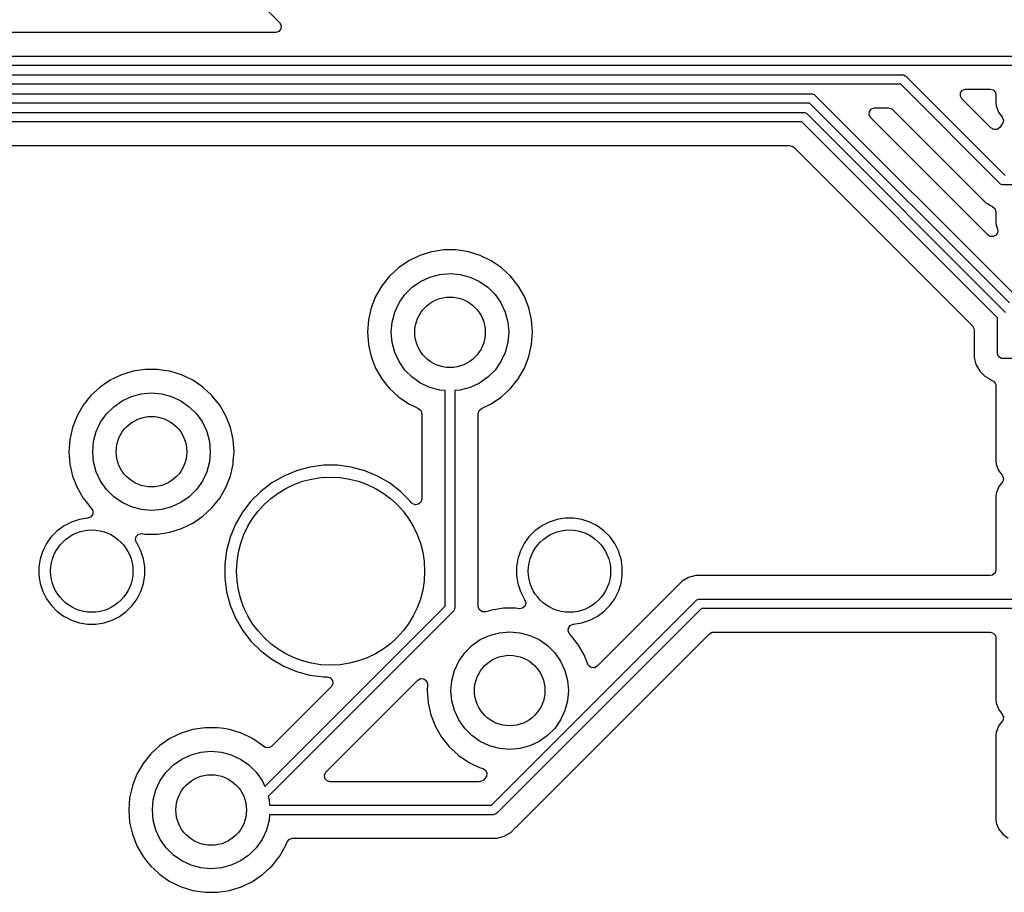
# Model space of a CAD drawing. Extents: x 98 to 223, y -135 to -41.
# Tile 14 of 22: x 177 to 198, y -102 to -84. Entities that reach past the tile are written whole.
import ezdxf

# ---------------------------------------------------------------- set-up
doc = ezdxf.new("R2010")
doc.units = 0
doc.layers.add('BLACK', color=7, linetype='CONTINUOUS')

msp = doc.modelspace()

# ---------------------------------------------------------------- linework, layer by layer
at = {"layer": 'BLACK', "linetype": 'CONTINUOUS'}
for p, q in [((181.457895, -83.24713), (182.112334, -83.901569)), ((182.112334, -83.901569), (182.145819, -83.962892)), ((182.145819, -83.962892), (182.140835, -84.032584)), ((182.024653, -84.11325), (153.593847, -84.11325)), ((182.033499, -84.112934), (182.024653, -84.11325)), ((182.098963, -84.088517), (182.033499, -84.112934)), ((182.140835, -84.032584), (182.098963, -84.088517)), ((153.335172, -84.61375), (197.85125, -84.61375)), ((197.85125, -84.81375), (153.29375, -84.81375)), ((153.169486, -85.01375), (195.365625, -85.01375)), ((195.365625, -85.01375), (195.385134, -85.015671)), ((195.385134, -85.015671), (195.421182, -85.030603)), ((195.421182, -85.030603), (195.436336, -85.043039)), ((195.324203, -85.21375), (153.128064, -85.21375)), ((197.434914, -87.324461), (195.324203, -85.21375)), ((195.436336, -85.043039), (197.547047, -87.15375)), ((152.944546, -85.41375), (193.4275, -85.41375)), ((193.4275, -85.41375), (193.447009, -85.415671)), ((193.447009, -85.415671), (193.483057, -85.430603)), ((193.483057, -85.430603), (193.498211, -85.443039)), ((193.498211, -85.443039), (197.748922, -89.69375)), ((196.593556, -85.464608), (196.59854, -85.394916)), ((196.59854, -85.394916), (196.640412, -85.338983)), ((196.640412, -85.338983), (196.705876, -85.314566)), ((196.705876, -85.314566), (196.714722, -85.31425)), ((196.714722, -85.31425), (197.226751, -85.31425)), ((197.226751, -85.31425), (197.29379, -85.333935)), ((197.29379, -85.333935), (197.339545, -85.386739)), ((197.339545, -85.386739), (197.350751, -85.43825)), ((197.350751, -85.43825), (197.350751, -85.611626)), ((193.386078, -85.61375), (152.903125, -85.61375)), ((197.636789, -89.864461), (193.386078, -85.61375)), ((196.627041, -85.525931), (196.593556, -85.464608)), ((197.24422, -86.14311), (196.627041, -85.525931)), ((197.350751, -85.611626), (197.357158, -85.671233)), ((168.88, -85.81375), (193.261814, -85.81375)), ((193.261814, -85.81375), (193.281323, -85.815671)), ((193.281323, -85.815671), (193.317371, -85.830603)), ((193.317371, -85.830603), (193.332525, -85.843039)), ((193.332525, -85.843039), (197.555711, -90.066225)), ((194.655431, -85.864608), (194.660415, -85.794916)), ((194.688916, -85.925931), (194.655431, -85.864608)), ((194.660415, -85.794916), (194.702287, -85.738983)), ((194.702287, -85.738983), (194.767751, -85.714566)), ((194.767751, -85.714566), (194.776597, -85.71425)), ((194.776597, -85.71425), (195.065528, -85.71425)), ((195.065528, -85.71425), (195.132567, -85.733935)), ((195.132567, -85.733935), (195.153209, -85.750569)), ((195.153209, -85.750569), (197.020764, -87.618124)), ((197.357158, -85.671233), (197.407452, -85.806078)), ((197.407452, -85.806078), (197.407453, -85.80608)), ((197.407453, -85.80608), (197.484828, -85.909439)), ((193.220392, -86.01375), (168.921422, -86.01375)), ((197.385, -90.178358), (193.220392, -86.01375)), ((197.181885, -88.4189), (194.688916, -85.925931)), ((197.484827, -86.058062), (197.431167, -86.129741)), ((197.494394, -86.043176), (197.484827, -86.058062)), ((197.484828, -85.909439), (197.509245, -85.974903)), ((197.509245, -85.974903), (197.494394, -86.043176)), ((197.305541, -86.176595), (197.24422, -86.14311)), ((197.375233, -86.171611), (197.305541, -86.176595)), ((197.431167, -86.129741), (197.375233, -86.171611)), ((169.180097, -86.51425), (192.961717, -86.51425)), ((192.961717, -86.51425), (193.028756, -86.533935)), ((193.028756, -86.533935), (193.049398, -86.550569)), ((193.049398, -86.550569), (196.848181, -90.349352)), ((197.450068, -87.336897), (197.434914, -87.324461)), ((197.486116, -87.351829), (197.450068, -87.336897)), ((197.505625, -87.35375), (197.486116, -87.351829)), ((197.85125, -87.35375), (197.505625, -87.35375)), ((197.020764, -87.618124), (197.020774, -87.618135)), ((197.020774, -87.618135), (197.025104, -87.622465)), ((197.025104, -87.622465), (197.025105, -87.622466)), ((197.025105, -87.622466), (197.136909, -87.73427)), ((197.136909, -87.73427), (197.1683, -87.752393)), ((197.1683, -87.752393), (197.22372, -87.784389)), ((197.22372, -87.784389), (197.223722, -87.784391)), ((197.223722, -87.784391), (197.273833, -87.813323)), ((197.273833, -87.813323), (197.27384, -87.813327)), ((197.27384, -87.813327), (197.273847, -87.813328)), ((197.273847, -87.813328), (197.274201, -87.813476)), ((197.274201, -87.813476), (197.274463, -87.813687)), ((197.274463, -87.813687), (197.280878, -87.817391)), ((197.280878, -87.817391), (197.2803, -87.818391)), ((197.2803, -87.818391), (197.328605, -87.857317)), ((197.328605, -87.857317), (197.350671, -87.923611)), ((197.350671, -87.923611), (197.35075, -87.928037)), ((197.35075, -87.928037), (197.35075, -88.151619)), ((197.35075, -88.151619), (197.350751, -88.151626)), ((197.350751, -88.151626), (197.357159, -88.211234)), ((197.357159, -88.211234), (197.385748, -88.287887)), ((197.390732, -88.357578), (197.357246, -88.418901)), ((197.385748, -88.287887), (197.390732, -88.357578)), ((197.226231, -88.4474), (197.181885, -88.4189)), ((197.295923, -88.452385), (197.226231, -88.4474)), ((197.357246, -88.418901), (197.295923, -88.452385)), ((185.346876, -88.776106), (185.096173, -88.853438)), ((185.346882, -88.776105), (185.346876, -88.776106)), ((185.346885, -88.776104), (185.346882, -88.776105)), ((185.444747, -88.761353), (185.346885, -88.776104)), ((185.606312, -88.737), (185.444747, -88.761353)), ((185.606318, -88.737), (185.606312, -88.737)), ((185.868682, -88.737), (185.606318, -88.737)), ((185.868687, -88.737), (185.868682, -88.737)), ((186.003323, -88.757294), (185.868687, -88.737)), ((186.128115, -88.776104), (186.003323, -88.757294)), ((186.128119, -88.776105), (186.128115, -88.776104)), ((186.128123, -88.776106), (186.128119, -88.776105)), ((186.378827, -88.853438), (186.128123, -88.776106)), ((184.859802, -88.967268), (184.64302, -89.115067)), ((184.859803, -88.967267), (184.859802, -88.967268)), ((185.096173, -88.853438), (184.859803, -88.967267)), ((186.615196, -88.967267), (186.378825, -88.853438)), ((186.378825, -88.853438), (186.378827, -88.853438)), ((186.615197, -88.967268), (186.615196, -88.967267)), ((186.6152, -88.96727), (186.615197, -88.967268)), ((186.615204, -88.967272), (186.6152, -88.96727)), ((186.802703, -89.095107), (186.615204, -88.967272)), ((184.64302, -89.115067), (184.450698, -89.293514)), ((186.831979, -89.115067), (186.802703, -89.095107)), ((187.024301, -89.293514), (186.831979, -89.115067)), ((184.450698, -89.293514), (184.287114, -89.498643)), ((184.934015, -89.529944), (185.1125, -89.404968)), ((185.1125, -89.404968), (185.309975, -89.312884)), ((185.309975, -89.312884), (185.52044, -89.25649)), ((185.52044, -89.25649), (185.7375, -89.2375)), ((185.7375, -89.2375), (185.95456, -89.25649)), ((185.95456, -89.25649), (186.165025, -89.312884)), ((186.165025, -89.312884), (186.3625, -89.404968)), ((186.3625, -89.404968), (186.540985, -89.529944)), ((187.024304, -89.293518), (187.024301, -89.293514)), ((187.024305, -89.293519), (187.024304, -89.293518)), ((187.187886, -89.498643), (187.024305, -89.293519)), ((184.287114, -89.498643), (184.155932, -89.725856)), ((184.779944, -89.684015), (184.934015, -89.529944)), ((186.540985, -89.529944), (186.695056, -89.684015)), ((187.319068, -89.725857), (187.187886, -89.498643)), ((184.155932, -89.725856), (184.060082, -89.970078)), ((184.654968, -89.8625), (184.779944, -89.684015)), ((186.695056, -89.684015), (186.820032, -89.8625)), ((187.41492, -89.970084), (187.319068, -89.725857)), ((184.060076, -89.970097), (184.001697, -90.225874)), ((184.060082, -89.970078), (184.060076, -89.970097)), ((184.562884, -90.059975), (184.654968, -89.8625)), ((186.820032, -89.8625), (186.912116, -90.059975)), ((187.473302, -90.22587), (187.41492, -89.970084)), ((184.001696, -90.225879), (183.982092, -90.487495)), ((184.001697, -90.225874), (184.001696, -90.225879)), ((184.50649, -90.27044), (184.562884, -90.059975)), ((186.912116, -90.059975), (186.96851, -90.27044)), ((187.473302, -90.225874), (187.473302, -90.22587)), ((187.473303, -90.225879), (187.473302, -90.225874)), ((187.492908, -90.487495), (187.473303, -90.225879)), ((197.385, -90.94375), (197.385, -90.178358)), ((184.4875, -90.4875), (184.50649, -90.27044)), ((186.96851, -90.27044), (186.9875, -90.4875)), ((196.848181, -90.349352), (196.881666, -90.410675)), ((196.881666, -90.410675), (196.8845, -90.437033)), ((196.8845, -90.437033), (196.8845, -90.864693)), ((183.982092, -90.487495), (183.982092, -90.487504)), ((183.982092, -90.487504), (184.001696, -90.74912)), ((184.50649, -90.70456), (184.4875, -90.4875)), ((186.9875, -90.4875), (186.96851, -90.70456)), ((187.473693, -90.743919), (187.492908, -90.487504)), ((187.492908, -90.487504), (187.492908, -90.487495)), ((184.001696, -90.74912), (184.001697, -90.749125)), ((184.001697, -90.749125), (184.001697, -90.749129)), ((184.001697, -90.749129), (184.001698, -90.74913)), ((184.001698, -90.74913), (184.010414, -90.787318)), ((184.010414, -90.787318), (184.060076, -91.004902)), ((184.562884, -90.915025), (184.50649, -90.70456)), ((186.96851, -90.70456), (186.912116, -90.915025)), ((187.41492, -91.004916), (187.473302, -90.74913)), ((187.473302, -90.74913), (187.473693, -90.743919)), ((196.8845, -90.864693), (196.8845, -91.022807)), ((184.060076, -91.004902), (184.060078, -91.004911)), ((184.060078, -91.004911), (184.06008, -91.004916)), ((184.06008, -91.004916), (184.155932, -91.249143)), ((184.654968, -91.1125), (184.562884, -90.915025)), ((186.912116, -90.915025), (186.820032, -91.1125)), ((187.319068, -91.249143), (187.41492, -91.004916)), ((196.8845, -91.022807), (196.922245, -91.163671)), ((197.386921, -90.963259), (197.385, -90.94375)), ((197.401853, -90.999307), (197.386921, -90.963259)), ((197.429443, -91.026897), (197.401853, -90.999307)), ((197.465491, -91.041829), (197.429443, -91.026897)), ((197.485, -91.04375), (197.465491, -91.041829)), ((198.250392, -91.04375), (197.485, -91.04375)), ((178.996876, -91.316106), (178.746173, -91.393438)), ((178.996882, -91.316105), (178.996876, -91.316106)), ((178.996885, -91.316104), (178.996882, -91.316105)), ((179.094747, -91.301353), (178.996885, -91.316104)), ((179.256312, -91.277), (179.094747, -91.301353)), ((179.256318, -91.277), (179.256312, -91.277)), ((179.518682, -91.277), (179.256318, -91.277)), ((179.518687, -91.277), (179.518682, -91.277)), ((179.653323, -91.297294), (179.518687, -91.277)), ((179.778115, -91.316104), (179.653323, -91.297294)), ((179.778119, -91.316105), (179.778115, -91.316104)), ((179.778123, -91.316106), (179.778119, -91.316105)), ((180.028827, -91.393438), (179.778123, -91.316106)), ((184.155932, -91.249143), (184.287114, -91.476357)), ((184.779944, -91.290985), (184.654968, -91.1125)), ((184.934015, -91.445056), (184.779944, -91.290985)), ((186.695056, -91.290985), (186.540985, -91.445056)), ((186.820032, -91.1125), (186.695056, -91.290985)), ((187.187886, -91.476357), (187.319068, -91.249143)), ((196.922245, -91.163671), (196.925423, -91.175533)), ((196.925423, -91.175533), (196.925426, -91.17554)), ((196.925426, -91.17554), (197.004475, -91.312459)), ((197.004475, -91.312459), (197.004479, -91.312464)), ((197.004479, -91.312464), (197.00448, -91.312466)), ((197.00448, -91.312466), (197.116284, -91.42427)), ((178.509802, -91.507268), (178.29302, -91.655067)), ((178.509803, -91.507267), (178.509802, -91.507268)), ((178.746173, -91.393438), (178.509803, -91.507267)), ((180.265196, -91.507267), (180.028825, -91.393438)), ((180.028825, -91.393438), (180.028827, -91.393438)), ((180.265197, -91.507268), (180.265196, -91.507267)), ((180.2652, -91.50727), (180.265197, -91.507268)), ((180.265204, -91.507272), (180.2652, -91.50727)), ((180.452703, -91.635107), (180.265204, -91.507272)), ((184.287114, -91.476357), (184.38894, -91.604043)), ((185.1125, -91.570032), (184.934015, -91.445056)), ((186.540985, -91.445056), (186.3625, -91.570032)), ((187.024305, -91.681481), (187.187886, -91.476357)), ((197.116284, -91.42427), (197.116286, -91.424271)), ((197.116286, -91.424271), (197.11629, -91.424274)), ((197.11629, -91.424274), (197.21484, -91.481171)), ((197.21484, -91.481171), (197.253216, -91.503327)), ((197.253216, -91.503327), (197.258842, -91.504834)), ((197.258842, -91.504834), (197.318502, -91.541196)), ((178.29302, -91.655067), (178.100698, -91.833514)), ((180.481979, -91.655067), (180.452703, -91.635107)), ((180.674301, -91.833514), (180.481979, -91.655067)), ((184.38894, -91.604043), (184.450698, -91.681485)), ((184.450698, -91.681485), (184.627969, -91.845967)), ((185.309975, -91.662116), (185.1125, -91.570032)), ((185.52044, -91.71851), (185.309975, -91.662116)), ((185.6375, -91.728751), (185.52044, -91.71851)), ((185.6375, -96.30948), (185.6375, -91.728751)), ((185.95456, -91.71851), (185.8375, -91.728751)), ((185.8375, -91.728751), (185.8375, -96.350902)), ((186.165025, -91.662116), (185.95456, -91.71851)), ((186.3625, -91.570032), (186.165025, -91.662116)), ((186.831979, -91.859933), (187.024305, -91.681481)), ((197.318502, -91.541196), (197.349033, -91.604043)), ((197.349033, -91.604043), (197.35075, -91.624609)), ((197.35075, -91.624609), (197.35075, -93.23162)), ((178.100698, -91.833514), (177.937114, -92.038643)), ((178.7625, -91.944968), (178.959975, -91.852884)), ((178.959975, -91.852884), (179.17044, -91.79649)), ((179.17044, -91.79649), (179.3875, -91.7775)), ((179.3875, -91.7775), (179.60456, -91.79649)), ((179.60456, -91.79649), (179.815025, -91.852884)), ((179.815025, -91.852884), (180.0125, -91.944968)), ((180.674304, -91.833518), (180.674301, -91.833514)), ((180.674305, -91.833519), (180.674304, -91.833518)), ((180.837886, -92.038643), (180.674305, -91.833519)), ((184.627969, -91.845967), (184.643021, -91.859933)), ((184.643021, -91.859933), (184.859796, -92.007728)), ((186.615204, -92.007728), (186.831979, -91.859933)), ((177.937114, -92.038643), (177.805932, -92.265856)), ((178.429944, -92.224015), (178.584015, -92.069944)), ((178.584015, -92.069944), (178.7625, -91.944968)), ((180.0125, -91.944968), (180.190985, -92.069944)), ((180.190985, -92.069944), (180.345056, -92.224015)), ((180.969068, -92.265857), (180.837886, -92.038643)), ((184.859796, -92.007728), (184.859801, -92.00773)), ((184.859801, -92.00773), (184.859802, -92.007731)), ((184.859802, -92.007731), (184.859803, -92.007732)), ((184.859803, -92.007732), (184.968618, -92.060134)), ((184.968618, -92.060134), (185.066801, -92.107416)), ((185.066801, -92.107416), (185.118661, -92.154238)), ((186.338, -92.219136), (186.357685, -92.152097)), ((186.357685, -92.152097), (186.408198, -92.107416)), ((186.408198, -92.107416), (186.615204, -92.007728)), ((177.805932, -92.265856), (177.710082, -92.510078)), ((178.304968, -92.4025), (178.429944, -92.224015)), ((180.345056, -92.224015), (180.470032, -92.4025)), ((181.06492, -92.510084), (180.969068, -92.265857)), ((185.118661, -92.154238), (185.137, -92.219136)), ((185.137, -92.219136), (185.137, -94.032961)), ((186.338, -96.314114), (186.338, -92.219136)), ((177.710076, -92.510097), (177.651697, -92.765874)), ((177.710082, -92.510078), (177.710076, -92.510097)), ((178.212884, -92.599975), (178.304968, -92.4025)), ((180.470032, -92.4025), (180.562116, -92.599975)), ((181.123302, -92.76587), (181.06492, -92.510084)), ((177.651696, -92.765879), (177.632092, -93.027495)), ((177.651697, -92.765874), (177.651696, -92.765879)), ((178.15649, -92.81044), (178.212884, -92.599975)), ((180.562116, -92.599975), (180.61851, -92.81044)), ((181.123302, -92.765874), (181.123302, -92.76587)), ((181.123303, -92.765879), (181.123302, -92.765874)), ((181.142908, -93.027495), (181.123303, -92.765879)), ((178.1375, -93.0275), (178.15649, -92.81044)), ((180.61851, -92.81044), (180.6375, -93.0275)), ((177.632092, -93.027495), (177.632092, -93.027504)), ((177.632092, -93.027504), (177.651696, -93.28912)), ((178.15649, -93.24456), (178.1375, -93.0275)), ((180.6375, -93.0275), (180.61851, -93.24456)), ((181.127611, -93.231626), (181.142908, -93.027504)), ((181.142908, -93.027504), (181.142908, -93.027495)), ((177.651696, -93.28912), (177.651697, -93.289125)), ((177.651697, -93.289125), (177.710076, -93.544902)), ((178.212884, -93.455025), (178.15649, -93.24456)), ((180.61851, -93.24456), (180.562116, -93.455025)), ((181.06492, -93.544916), (181.123302, -93.28913)), ((181.123302, -93.28913), (181.127611, -93.231626)), ((182.757507, -93.355507), (182.494131, -93.426078)), ((182.771585, -93.353653), (182.757507, -93.355507)), ((183.049986, -93.317), (182.771585, -93.353653)), ((183.049994, -93.317), (183.049986, -93.317)), ((183.345006, -93.317), (183.049994, -93.317)), ((183.345013, -93.317), (183.345006, -93.317)), ((183.588613, -93.349071), (183.345013, -93.317)), ((183.637493, -93.355507), (183.588613, -93.349071)), ((183.922452, -93.431861), (183.637493, -93.355507)), ((197.35075, -93.23162), (197.350751, -93.231626)), ((197.350751, -93.231626), (197.357158, -93.291233)), ((197.357158, -93.291233), (197.407452, -93.426078)), ((177.710076, -93.544902), (177.710078, -93.544911)), ((177.710078, -93.544911), (177.71008, -93.544916)), ((177.71008, -93.544916), (177.805932, -93.789143)), ((178.304968, -93.6525), (178.212884, -93.455025)), ((180.562116, -93.455025), (180.470032, -93.6525)), ((180.969068, -93.789143), (181.06492, -93.544916)), ((182.199989, -93.544758), (181.944506, -93.692261)), ((182.199999, -93.544754), (182.199989, -93.544758)), ((182.472538, -93.431864), (182.199999, -93.544754)), ((182.472548, -93.431861), (182.472538, -93.431864)), ((182.494131, -93.426078), (182.472548, -93.431861)), ((183.922454, -93.431862), (183.922452, -93.431861)), ((183.922461, -93.431864), (183.922454, -93.431862)), ((184.195, -93.544754), (183.922461, -93.431864)), ((184.19501, -93.544758), (184.195, -93.544754)), ((184.450493, -93.692261), (184.19501, -93.544758)), ((197.407452, -93.426078), (197.407453, -93.42608)), ((197.407453, -93.42608), (197.484828, -93.529439)), ((197.484828, -93.529439), (197.509245, -93.594903)), ((197.509245, -93.594903), (197.494394, -93.663176)), ((177.805932, -93.789143), (177.937114, -94.016357)), ((178.429944, -93.830985), (178.304968, -93.6525)), ((180.470032, -93.6525), (180.345056, -93.830985)), ((180.837886, -94.016357), (180.969068, -93.789143)), ((181.944506, -93.692261), (181.710459, -93.871852)), ((184.68454, -93.871852), (184.450493, -93.692261)), ((197.407452, -93.781421), (197.357158, -93.916267)), ((197.407453, -93.781419), (197.407452, -93.781421)), ((197.484828, -93.678061), (197.407453, -93.781419)), ((197.494394, -93.663176), (197.484828, -93.678061)), ((177.937114, -94.016357), (178.003817, -94.1)), ((178.584015, -93.985056), (178.429944, -93.830985)), ((178.7625, -94.110032), (178.584015, -93.985056)), ((180.190985, -93.985056), (180.0125, -94.110032)), ((180.345056, -93.830985), (180.190985, -93.985056)), ((180.674305, -94.221481), (180.837886, -94.016357)), ((181.710452, -93.871858), (181.501858, -94.080452)), ((181.710459, -93.871852), (181.710452, -93.871858)), ((184.684547, -93.871858), (184.68454, -93.871852)), ((184.893144, -94.080455), (184.684547, -93.871858)), ((185.137, -94.032961), (185.117315, -94.1)), ((197.350751, -93.975866), (197.35075, -93.975877)), ((197.35075, -93.975877), (197.35075, -94.780723)), ((197.357158, -93.916267), (197.350751, -93.975866)), ((178.003817, -94.1), (178.100697, -94.221484)), ((178.100697, -94.221484), (178.106877, -94.227217)), ((178.106877, -94.227217), (178.142633, -94.287244)), ((178.959975, -94.202116), (178.7625, -94.110032)), ((179.17044, -94.25851), (178.959975, -94.202116)), ((179.815025, -94.202116), (179.60456, -94.25851)), ((180.0125, -94.110032), (179.815025, -94.202116)), ((180.481979, -94.399933), (180.674305, -94.221481)), ((181.501852, -94.080459), (181.322261, -94.314506)), ((181.501858, -94.080452), (181.501852, -94.080459)), ((184.914625, -94.108449), (184.893144, -94.080455)), ((184.931797, -94.126674), (184.914625, -94.108449)), ((184.995353, -94.155699), (184.931797, -94.126674)), ((185.064511, -94.145755), (184.995353, -94.155699)), ((185.117315, -94.1), (185.064511, -94.145755)), ((178.028928, -94.441998), (177.853943, -94.469714)), ((178.032288, -94.441734), (178.028928, -94.441998)), ((178.036006, -94.441384), (178.032288, -94.441734)), ((178.100511, -94.414535), (178.036006, -94.441384)), ((178.14026, -94.357074), (178.100511, -94.414535)), ((178.142633, -94.287244), (178.14026, -94.357074)), ((179.3875, -94.2775), (179.17044, -94.25851)), ((179.60456, -94.25851), (179.3875, -94.2775)), ((180.265204, -94.547728), (180.481979, -94.399933)), ((181.322261, -94.314506), (181.174758, -94.569989)), ((188.130595, -94.451238), (188.013943, -94.469714)), ((188.188921, -94.442), (188.130595, -94.451238)), ((188.366079, -94.442), (188.188921, -94.442)), ((188.453567, -94.455857), (188.366079, -94.442)), ((188.541056, -94.469714), (188.453567, -94.455857)), ((177.449604, -94.661561), (177.384286, -94.709017)), ((177.527609, -94.604886), (177.449604, -94.661561)), ((177.685457, -94.524457), (177.527609, -94.604886)), ((177.68546, -94.524456), (177.685457, -94.524457)), ((177.853943, -94.469714), (177.68546, -94.524456)), ((179.778115, -94.738896), (180.028823, -94.661563)), ((180.028823, -94.661563), (180.265204, -94.547728)), ((181.174754, -94.569999), (181.061864, -94.842538)), ((181.174758, -94.569989), (181.174754, -94.569999)), ((187.609604, -94.661561), (187.544286, -94.709017)), ((187.687609, -94.604886), (187.609604, -94.661561)), ((187.845457, -94.524457), (187.687609, -94.604886)), ((187.84546, -94.524456), (187.845457, -94.524457)), ((188.013943, -94.469714), (187.84546, -94.524456)), ((188.709539, -94.524456), (188.541056, -94.469714)), ((188.709542, -94.524457), (188.709539, -94.524456)), ((188.86739, -94.604886), (188.709542, -94.524457)), ((189.010714, -94.709017), (188.86739, -94.604886)), ((177.228578, -94.876182), (177.154886, -94.977609)), ((177.259017, -94.834286), (177.228578, -94.876182)), ((177.259019, -94.834284), (177.259017, -94.834286)), ((177.384283, -94.709019), (177.259019, -94.834283)), ((177.259019, -94.834283), (177.259019, -94.834284)), ((177.384284, -94.709019), (177.384283, -94.709019)), ((177.384286, -94.709017), (177.384284, -94.709019)), ((179.046222, -94.897472), (179.062048, -94.829418)), ((179.062048, -94.829418), (179.112154, -94.780723)), ((179.112154, -94.780723), (179.180632, -94.766848)), ((179.180632, -94.766848), (179.188492, -94.767776)), ((179.188492, -94.767776), (179.256318, -94.778)), ((179.256318, -94.778), (179.518682, -94.778)), ((179.518682, -94.778), (179.778115, -94.738896)), ((181.061861, -94.842548), (181.025672, -94.97761)), ((181.061864, -94.842538), (181.061861, -94.842548)), ((187.388578, -94.876182), (187.314886, -94.977609)), ((187.419017, -94.834286), (187.388578, -94.876182)), ((187.419019, -94.834284), (187.419017, -94.834286)), ((187.544283, -94.709019), (187.419019, -94.834283)), ((187.419019, -94.834283), (187.419019, -94.834284)), ((187.544284, -94.709019), (187.544283, -94.709019)), ((187.544286, -94.709017), (187.544284, -94.709019)), ((189.135983, -94.834286), (189.010714, -94.709017)), ((189.240111, -94.977606), (189.135983, -94.834286)), ((197.35075, -94.780723), (197.350751, -95.53925)), ((177.154886, -94.977609), (177.074457, -95.135457)), ((179.069702, -94.963278), (179.046222, -94.897472)), ((179.070667, -94.964607), (179.069702, -94.963278)), ((179.080114, -94.97761), (179.070667, -94.964607)), ((179.122852, -95.061488), (179.080114, -94.97761)), ((179.160542, -95.135457), (179.122852, -95.061488)), ((181.025672, -94.97761), (180.985508, -95.127504)), ((187.314886, -94.977609), (187.234457, -95.135457)), ((189.240113, -94.977609), (189.240111, -94.977606)), ((189.320542, -95.135457), (189.240113, -94.977609)), ((177.074456, -95.13546), (177.019714, -95.303943)), ((177.074457, -95.135457), (177.074456, -95.13546)), ((179.160543, -95.13546), (179.160542, -95.135457)), ((179.184381, -95.208828), (179.160543, -95.13546)), ((179.215286, -95.303945), (179.184381, -95.208828)), ((180.985506, -95.127515), (180.947, -95.419986)), ((180.985508, -95.127504), (180.985506, -95.127515)), ((187.234456, -95.13546), (187.179714, -95.303943)), ((187.234457, -95.135457), (187.234456, -95.13546)), ((189.320543, -95.13546), (189.320542, -95.135457)), ((189.344381, -95.208828), (189.320543, -95.13546)), ((189.375286, -95.303945), (189.344381, -95.208828)), ((176.998679, -95.43675), (176.992, -95.478921)), ((176.992, -95.478921), (176.992, -95.656079)), ((177.019714, -95.303943), (176.998679, -95.43675)), ((179.243, -95.478921), (179.215286, -95.303945)), ((179.243, -95.656079), (179.243, -95.478921)), ((180.947, -95.419986), (180.947, -95.715013)), ((187.158679, -95.43675), (187.152, -95.478921)), ((187.152, -95.478921), (187.152, -95.656079)), ((187.179714, -95.303943), (187.158679, -95.43675)), ((189.403, -95.478921), (189.375286, -95.303945)), ((189.403, -95.656079), (189.403, -95.478921)), ((176.992, -95.656079), (176.999618, -95.704176)), ((176.999618, -95.704176), (177.019714, -95.831056)), ((179.215286, -95.831055), (179.243, -95.656079)), ((187.152, -95.656079), (187.159618, -95.704176)), ((187.159618, -95.704176), (187.179714, -95.831056)), ((189.375286, -95.831055), (189.403, -95.656079)), ((190.811491, -95.704176), (190.674572, -95.783225)), ((190.811496, -95.704173), (190.811491, -95.704176)), ((190.887861, -95.683711), (190.811496, -95.704173)), ((190.964225, -95.663249), (190.887861, -95.683711)), ((191.12234, -95.663249), (190.964225, -95.663249)), ((191.129936, -95.663249), (191.12234, -95.663249)), ((191.129952, -95.66325), (191.129936, -95.663249)), ((197.226751, -95.66325), (191.129952, -95.66325)), ((197.278263, -95.652044), (197.226751, -95.66325)), ((197.331066, -95.606289), (197.278263, -95.652044)), ((197.350751, -95.53925), (197.331066, -95.606289)), ((177.019714, -95.831056), (177.074456, -95.999539)), ((179.160542, -95.999542), (179.215286, -95.831055)), ((180.947, -95.715013), (180.962278, -95.831055)), ((180.962278, -95.831055), (180.985507, -96.007493)), ((187.179714, -95.831056), (187.234456, -95.999539)), ((190.674564, -95.783231), (188.870357, -97.587438)), ((189.320542, -95.999542), (189.375286, -95.831055)), ((190.674572, -95.783225), (190.674564, -95.783231)), ((177.074456, -95.999539), (177.074457, -95.999542)), ((177.074457, -95.999542), (177.131258, -96.111018)), ((177.131258, -96.111018), (177.154886, -96.15739)), ((179.080114, -96.15739), (179.160542, -95.999542)), ((180.985507, -96.007493), (181.061861, -96.292451)), ((187.234456, -95.999539), (187.234457, -95.999542)), ((187.234457, -95.999542), (187.314887, -96.157392)), ((189.240114, -96.15739), (189.320542, -95.999542)), ((177.154886, -96.15739), (177.259017, -96.300714)), ((177.259017, -96.300714), (177.384286, -96.425983)), ((178.850714, -96.425983), (178.975983, -96.300714)), ((178.975983, -96.300714), (179.080114, -96.15739)), ((181.061861, -96.292451), (181.061864, -96.292461)), ((181.061864, -96.292461), (181.174754, -96.565)), ((181.798689, -100.14829), (185.6375, -96.30948)), ((186.339513, -96.333428), (186.338, -96.314114)), ((186.3694, -96.396584), (186.339513, -96.333428)), ((186.61811, -100.5475), (190.972572, -96.193039)), ((187.332951, -96.305582), (187.282844, -96.354276)), ((187.314887, -96.157392), (187.325298, -96.171722)), ((187.325298, -96.171722), (187.348777, -96.237529)), ((187.348777, -96.237529), (187.332951, -96.305582)), ((189.010714, -96.425983), (189.135983, -96.300714)), ((189.135983, -96.300714), (189.240114, -96.15739)), ((190.972572, -96.193039), (190.987725, -96.180603)), ((190.987725, -96.180603), (191.023773, -96.165671)), ((191.023773, -96.165671), (191.043282, -96.16375)), ((191.043282, -96.16375), (217.13125, -96.16375)), ((177.384286, -96.425983), (177.52761, -96.530114)), ((177.52761, -96.530114), (177.576165, -96.554854)), ((178.549542, -96.610542), (178.70739, -96.530114)), ((178.70739, -96.530114), (178.850714, -96.425983)), ((185.808211, -96.421613), (181.869675, -100.360148)), ((185.820647, -96.406459), (185.808211, -96.421613)), ((185.824936, -96.396104), (185.820647, -96.406459)), ((185.835579, -96.370411), (185.824936, -96.396104)), ((185.8375, -96.350902), (185.835579, -96.370411)), ((186.428686, -96.433555), (186.3694, -96.396584)), ((186.498549, -96.432605), (186.428686, -96.433555)), ((186.616872, -96.396107), (186.498549, -96.432605)), ((186.616882, -96.396105), (186.616872, -96.396107)), ((186.616885, -96.396104), (186.616882, -96.396105)), ((186.714747, -96.381353), (186.616885, -96.396104)), ((186.876312, -96.357), (186.714747, -96.381353)), ((191.084703, -96.36375), (186.730243, -100.718211)), ((186.876318, -96.357), (186.876312, -96.357)), ((187.138682, -96.357), (186.876318, -96.357)), ((187.138689, -96.357), (187.138682, -96.357)), ((187.206498, -96.367221), (187.138689, -96.357)), ((187.214366, -96.368151), (187.206498, -96.367221)), ((187.282844, -96.354276), (187.214366, -96.368151)), ((188.709542, -96.610542), (188.86739, -96.530114)), ((188.86739, -96.530114), (189.010714, -96.425983)), ((217.089828, -96.36375), (191.084703, -96.36375)), ((177.576165, -96.554854), (177.685457, -96.610542)), ((177.685457, -96.610542), (177.68546, -96.610543)), ((177.68546, -96.610543), (177.752075, -96.632187)), ((177.752075, -96.632187), (177.853945, -96.665286)), ((177.853945, -96.665286), (178.028921, -96.693)), ((178.028921, -96.693), (178.028922, -96.693)), ((178.028922, -96.693), (178.206078, -96.693)), ((178.206078, -96.693), (178.206079, -96.693)), ((178.206079, -96.693), (178.381055, -96.665286)), ((178.381055, -96.665286), (178.549542, -96.610542)), ((181.174754, -96.565), (181.174758, -96.56501)), ((181.174758, -96.56501), (181.322261, -96.820493)), ((188.254739, -96.777925), (188.294488, -96.720464)), ((188.294488, -96.720464), (188.358993, -96.693615)), ((188.358993, -96.693615), (188.362727, -96.693264)), ((188.362727, -96.693264), (188.366076, -96.693)), ((188.366076, -96.693), (188.366079, -96.693)), ((188.366079, -96.693), (188.541055, -96.665286)), ((188.541055, -96.665286), (188.709542, -96.610542)), ((181.322261, -96.820493), (181.501852, -97.05454)), ((186.3825, -97.024968), (186.579975, -96.932884)), ((186.579975, -96.932884), (186.79044, -96.87649)), ((186.79044, -96.87649), (187.0075, -96.8575)), ((187.0075, -96.8575), (187.22456, -96.87649)), ((187.150261, -101.006004), (191.255699, -96.900569)), ((187.22456, -96.87649), (187.435025, -96.932884)), ((187.435025, -96.932884), (187.6325, -97.024968)), ((188.252366, -96.847754), (188.254739, -96.777925)), ((188.288122, -96.907781), (188.252366, -96.847754)), ((188.294298, -96.913511), (188.288122, -96.907781)), ((188.294299, -96.913512), (188.294298, -96.913511)), ((188.294303, -96.913517), (188.294299, -96.913512)), ((188.294305, -96.913519), (188.294303, -96.913517)), ((188.457886, -97.118643), (188.294305, -96.913519)), ((191.255699, -96.900569), (191.317022, -96.867084)), ((191.317022, -96.867084), (191.34338, -96.86425)), ((191.34338, -96.86425), (197.22675, -96.86425)), ((197.22675, -96.86425), (197.293789, -96.883935)), ((197.293789, -96.883935), (197.339544, -96.936739)), ((197.339544, -96.936739), (197.35075, -96.98825)), ((181.501852, -97.05454), (181.501858, -97.054547)), ((181.501858, -97.054547), (181.710452, -97.263141)), ((186.049944, -97.304015), (186.204015, -97.149944)), ((186.204015, -97.149944), (186.3825, -97.024968)), ((187.6325, -97.024968), (187.810985, -97.149944)), ((187.810985, -97.149944), (187.965056, -97.304015)), ((188.589068, -97.345857), (188.457886, -97.118643)), ((197.35075, -96.98825), (197.35075, -98.31162)), ((181.710452, -97.263141), (181.710459, -97.263147)), ((181.710459, -97.263147), (181.944506, -97.442738)), ((185.924968, -97.4825), (186.049944, -97.304015)), ((187.965056, -97.304015), (188.090032, -97.4825)), ((188.667253, -97.545071), (188.589068, -97.345857)), ((181.944506, -97.442738), (182.199989, -97.590241)), ((182.199989, -97.590241), (182.19999, -97.590241)), ((182.19999, -97.590241), (182.199993, -97.590243)), ((182.199993, -97.590243), (182.472548, -97.703139)), ((185.832884, -97.679975), (185.924968, -97.4825)), ((188.090032, -97.4825), (188.182116, -97.679975)), ((188.683409, -97.574067), (188.667253, -97.545071)), ((188.739342, -97.615939), (188.683409, -97.574067)), ((188.870357, -97.587438), (188.809034, -97.620923)), ((182.472548, -97.703139), (182.757507, -97.779493)), ((182.757507, -97.779493), (183.049994, -97.818)), ((185.77649, -97.89044), (185.832884, -97.679975)), ((188.182116, -97.679975), (188.23851, -97.89044)), ((188.809034, -97.620923), (188.739342, -97.615939)), ((183.049994, -97.818), (183.050001, -97.818)), ((183.050001, -97.818), (183.121804, -97.818)), ((183.121804, -97.818), (183.188843, -97.837685)), ((183.188843, -97.837685), (183.234598, -97.890489)), ((183.244542, -97.959647), (183.215517, -98.023203)), ((183.234598, -97.890489), (183.244542, -97.959647)), ((184.068494, -98.869143), (185.049966, -97.887669)), ((185.049966, -97.887669), (185.111289, -97.854185)), ((185.111289, -97.854185), (185.180981, -97.859169)), ((185.180981, -97.859169), (185.236914, -97.901041)), ((185.236914, -97.901041), (185.261331, -97.966505)), ((185.2613, -97.984617), (185.252092, -98.107495)), ((185.261331, -97.966505), (185.2613, -97.984617)), ((185.7575, -98.1075), (185.77649, -97.89044)), ((188.23851, -97.89044), (188.2575, -98.1075)), ((183.209485, -98.029681), (181.946469, -99.292696)), ((183.215517, -98.023203), (183.209485, -98.029681)), ((185.252092, -98.107495), (185.252092, -98.107504)), ((185.252092, -98.107504), (185.271696, -98.36912)), ((185.77649, -98.32456), (185.7575, -98.1075)), ((188.2575, -98.1075), (188.23851, -98.32456)), ((185.271696, -98.36912), (185.271697, -98.369125)), ((185.271697, -98.369125), (185.330076, -98.624902)), ((185.832884, -98.535025), (185.77649, -98.32456)), ((188.23851, -98.32456), (188.182116, -98.535025)), ((197.35075, -98.31162), (197.350751, -98.311626)), ((197.350751, -98.311626), (197.357158, -98.371233)), ((197.357158, -98.371233), (197.407452, -98.506078)), ((185.330076, -98.624902), (185.330078, -98.624911)), ((185.330078, -98.624911), (185.33008, -98.624916)), ((185.33008, -98.624916), (185.425932, -98.869143)), ((185.924968, -98.7325), (185.832884, -98.535025)), ((188.182116, -98.535025), (188.090032, -98.7325)), ((197.407452, -98.506078), (197.407453, -98.50608)), ((197.407453, -98.50608), (197.484828, -98.609439)), ((197.484828, -98.609439), (197.509245, -98.674903)), ((186.049944, -98.910985), (185.924968, -98.7325)), ((188.090032, -98.7325), (187.965056, -98.910985)), ((197.484828, -98.758061), (197.407453, -98.861419)), ((197.494394, -98.743176), (197.484828, -98.758061)), ((197.509245, -98.674903), (197.494394, -98.743176)), ((180.016173, -99.013438), (179.779803, -99.127267)), ((180.266876, -98.936106), (180.016173, -99.013438)), ((180.266882, -98.936105), (180.266876, -98.936106)), ((180.266885, -98.936104), (180.266882, -98.936105)), ((180.364747, -98.921353), (180.266885, -98.936104)), ((180.526312, -98.897), (180.364747, -98.921353)), ((180.526318, -98.897), (180.526312, -98.897)), ((180.788682, -98.897), (180.526318, -98.897)), ((180.788687, -98.897), (180.788682, -98.897)), ((180.923323, -98.917294), (180.788687, -98.897)), ((181.048115, -98.936104), (180.923323, -98.917294)), ((181.048119, -98.936105), (181.048115, -98.936104)), ((181.048123, -98.936106), (181.048119, -98.936105)), ((181.298827, -99.013438), (181.048123, -98.936106)), ((181.535196, -99.127267), (181.298825, -99.013438)), ((181.298825, -99.013438), (181.298827, -99.013438)), ((183.102318, -99.835319), (184.068494, -98.869143)), ((185.425932, -98.869143), (185.557114, -99.096357)), ((186.204015, -99.065056), (186.049944, -98.910985)), ((186.3825, -99.190032), (186.204015, -99.065056)), ((187.810985, -99.065056), (187.6325, -99.190032)), ((187.965056, -98.910985), (187.810985, -99.065056)), ((197.350751, -99.055866), (197.35075, -99.055885)), ((197.35075, -99.055885), (197.35075, -100.85162)), ((197.357158, -98.996267), (197.350751, -99.055866)), ((197.407452, -98.861421), (197.357158, -98.996267)), ((197.407453, -98.861419), (197.407452, -98.861421)), ((179.779802, -99.127268), (179.56302, -99.275067)), ((179.779803, -99.127267), (179.779802, -99.127268)), ((181.535197, -99.127268), (181.535196, -99.127267)), ((181.5352, -99.12727), (181.535197, -99.127268)), ((181.535204, -99.127272), (181.5352, -99.12727)), ((181.751979, -99.275067), (181.535204, -99.127272)), ((185.557114, -99.096357), (185.663093, -99.22925)), ((185.663093, -99.22925), (185.720698, -99.301485)), ((186.579975, -99.282116), (186.3825, -99.190032)), ((187.6325, -99.190032), (187.435025, -99.282116)), ((179.370698, -99.453514), (179.207114, -99.658643)), ((179.56302, -99.275067), (179.370698, -99.453514)), ((180.0325, -99.564968), (180.229975, -99.472884)), ((180.229975, -99.472884), (180.44044, -99.41649)), ((180.44044, -99.41649), (180.6575, -99.3975)), ((180.6575, -99.3975), (180.87456, -99.41649)), ((180.87456, -99.41649), (181.085025, -99.472884)), ((181.085025, -99.472884), (181.2825, -99.564968)), ((181.751983, -99.27507), (181.751979, -99.275067)), ((181.774446, -99.295913), (181.751983, -99.27507)), ((181.815454, -99.321197), (181.774446, -99.295913)), ((181.885146, -99.326181), (181.815454, -99.321197)), ((181.946469, -99.292696), (181.885146, -99.326181)), ((185.720698, -99.301485), (185.902253, -99.469941)), ((185.902253, -99.469941), (185.913021, -99.479933)), ((185.913021, -99.479933), (186.129796, -99.627728)), ((186.79044, -99.33851), (186.579975, -99.282116)), ((187.0075, -99.3575), (186.79044, -99.33851)), ((187.22456, -99.33851), (187.0075, -99.3575)), ((187.435025, -99.282116), (187.22456, -99.33851)), ((179.207114, -99.658643), (179.075932, -99.885856)), ((179.699944, -99.844015), (179.854015, -99.689944)), ((179.854015, -99.689944), (180.0325, -99.564968)), ((181.2825, -99.564968), (181.460985, -99.689944)), ((181.460985, -99.689944), (181.615056, -99.844015)), ((186.129796, -99.627728), (186.129801, -99.62773)), ((186.129801, -99.62773), (186.129802, -99.627731)), ((186.129802, -99.627731), (186.129803, -99.627732)), ((186.129803, -99.627732), (186.217938, -99.670175)), ((186.217938, -99.670175), (186.366177, -99.741563)), ((179.075932, -99.885856), (178.980082, -100.130078)), ((179.574968, -100.0225), (179.699944, -99.844015)), ((181.615056, -99.844015), (181.740032, -100.0225)), ((183.067261, -99.905353), (183.096286, -99.841797)), ((183.096286, -99.841797), (183.102318, -99.835319)), ((186.366177, -99.741563), (186.437065, -99.763429)), ((186.437065, -99.763429), (186.495323, -99.801998)), ((186.495323, -99.801998), (186.523481, -99.865942)), ((186.523481, -99.865942), (186.512599, -99.934959)), ((179.482884, -100.219975), (179.574968, -100.0225)), ((181.740032, -100.0225), (181.798689, -100.14829)), ((183.077205, -99.974511), (183.067261, -99.905353)), ((183.12296, -100.027315), (183.077205, -99.974511)), ((183.189999, -100.047), (183.12296, -100.027315)), ((186.359435, -100.047), (183.189999, -100.047)), ((186.385795, -100.044166), (186.359435, -100.047)), ((186.447117, -100.01068), (186.385795, -100.044166)), ((186.488197, -99.969599), (186.447117, -100.01068)), ((186.512599, -99.934959), (186.488197, -99.969599)), ((178.980076, -100.130097), (178.921697, -100.385874)), ((178.980082, -100.130078), (178.980076, -100.130097)), ((179.42649, -100.43044), (179.482884, -100.219975)), ((178.921696, -100.385879), (178.902092, -100.647495)), ((178.921697, -100.385874), (178.921696, -100.385879)), ((179.4075, -100.6475), (179.42649, -100.43044)), ((181.869675, -100.360148), (181.88851, -100.43044)), ((181.88851, -100.43044), (181.898751, -100.5475)), ((178.902092, -100.647495), (178.902092, -100.647504)), ((178.902092, -100.647504), (178.921696, -100.90912)), ((179.42649, -100.86456), (179.4075, -100.6475)), ((181.898751, -100.5475), (186.61811, -100.5475)), ((186.715089, -100.730647), (186.679041, -100.745579)), ((186.730243, -100.718211), (186.715089, -100.730647)), ((178.921696, -100.90912), (178.921697, -100.909125)), ((178.921697, -100.909125), (178.980076, -101.164902)), ((179.482884, -101.075025), (179.42649, -100.86456)), ((181.88851, -100.86456), (181.832116, -101.075025)), ((181.898751, -100.7475), (181.88851, -100.86456)), ((186.659532, -100.7475), (181.898751, -100.7475)), ((186.679041, -100.745579), (186.659532, -100.7475)), ((197.35075, -100.85162), (197.350751, -100.851626)), ((197.350751, -100.851626), (197.357158, -100.911233)), ((197.357158, -100.911233), (197.407452, -101.046078)), ((179.574968, -101.2725), (179.482884, -101.075025)), ((181.832116, -101.075025), (181.740032, -101.2725)), ((186.941436, -101.178139), (187.028248, -101.12802)), ((187.028248, -101.12802), (187.140052, -101.016216)), ((187.140052, -101.016214), (187.15026, -101.006007)), ((187.140052, -101.016216), (187.140052, -101.016214)), ((187.15026, -101.006007), (187.150261, -101.006004)), ((197.407452, -101.046078), (197.407456, -101.046085)), ((197.407456, -101.046085), (197.493702, -101.161294)), ((178.980076, -101.164902), (178.980078, -101.164911)), ((178.980078, -101.164911), (178.98008, -101.164916)), ((178.98008, -101.164916), (179.075932, -101.409143)), ((179.699944, -101.450985), (179.574968, -101.2725)), ((181.740032, -101.2725), (181.615056, -101.450985)), ((182.239068, -101.409143), (182.271426, -101.326694)), ((182.271426, -101.326694), (182.31424, -101.271484)), ((182.31424, -101.271484), (182.38011, -101.248183)), ((182.38011, -101.248183), (182.386853, -101.248)), ((182.386853, -101.248), (186.572863, -101.248)), ((186.572863, -101.248), (186.572879, -101.248001)), ((186.572879, -101.248001), (186.580475, -101.248001)), ((186.580475, -101.248001), (186.738586, -101.248001)), ((186.738586, -101.248001), (186.738589, -101.248001)), ((186.738589, -101.248001), (186.891317, -101.207077)), ((186.891317, -101.207077), (186.941436, -101.178139)), ((197.493702, -101.161294), (197.493705, -101.161297)), ((197.493705, -101.161297), (197.608914, -101.247543)), ((179.075932, -101.409143), (179.207114, -101.636357)), ((179.854015, -101.605056), (179.699944, -101.450985)), ((181.615056, -101.450985), (181.460985, -101.605056)), ((182.107886, -101.636357), (182.239068, -101.409143)), ((179.207114, -101.636357), (179.296654, -101.748636)), ((179.296654, -101.748636), (179.370698, -101.841485)), ((180.0325, -101.730032), (179.854015, -101.605056)), ((180.229975, -101.822116), (180.0325, -101.730032)), ((181.2825, -101.730032), (181.085025, -101.822116)), ((181.460985, -101.605056), (181.2825, -101.730032)), ((181.944305, -101.841481), (182.107886, -101.636357)), ((179.370698, -101.841485), (179.52676, -101.986288)), ((179.52676, -101.986288), (179.563021, -102.019933)), ((180.44044, -101.87851), (180.229975, -101.822116)), ((180.6575, -101.8975), (180.44044, -101.87851)), ((180.87456, -101.87851), (180.6575, -101.8975)), ((181.085025, -101.822116), (180.87456, -101.87851)), ((181.751979, -102.019933), (181.901233, -101.881445)), ((181.901233, -101.881445), (181.944301, -101.841485)), ((181.944301, -101.841483), (181.944305, -101.841481)), ((181.944301, -101.841485), (181.944301, -101.841483)), ((179.563021, -102.019933), (179.779796, -102.167728)), ((179.779796, -102.167728), (179.779801, -102.16773)), ((179.779801, -102.16773), (179.779802, -102.167731)), ((179.779802, -102.167731), (179.779803, -102.167732)), ((179.779803, -102.167732), (179.869132, -102.21075)), ((181.298823, -102.281563), (181.535204, -102.167728)), ((181.535204, -102.167728), (181.751979, -102.019933)), ((179.869132, -102.21075), (180.016173, -102.281561)), ((180.016173, -102.281561), (180.016174, -102.281561)), ((180.016174, -102.281561), (180.016177, -102.281563)), ((180.016177, -102.281563), (180.266885, -102.358896)), ((180.266885, -102.358896), (180.526318, -102.398)), ((180.526318, -102.398), (180.788682, -102.398)), ((180.788682, -102.398), (181.048115, -102.358896)), ((181.048115, -102.358896), (181.298823, -102.281563))]:
    msp.add_line(p, q, dxfattribs=at)
at = {"layer": 'BLACK'}
for centre, radius in [((185.7375, -90.4875), 0.75), ((179.3875, -93.0275), 0.75), ((183.1975, -95.5675), 2), ((178.1175, -95.5675), 0.875), ((188.2775, -95.5675), 0.875), ((187.0075, -98.1075), 0.75), ((180.6575, -100.6475), 0.75)]:
    msp.add_circle(centre, radius, dxfattribs=at)

doc.saveas('drawing.dxf')
